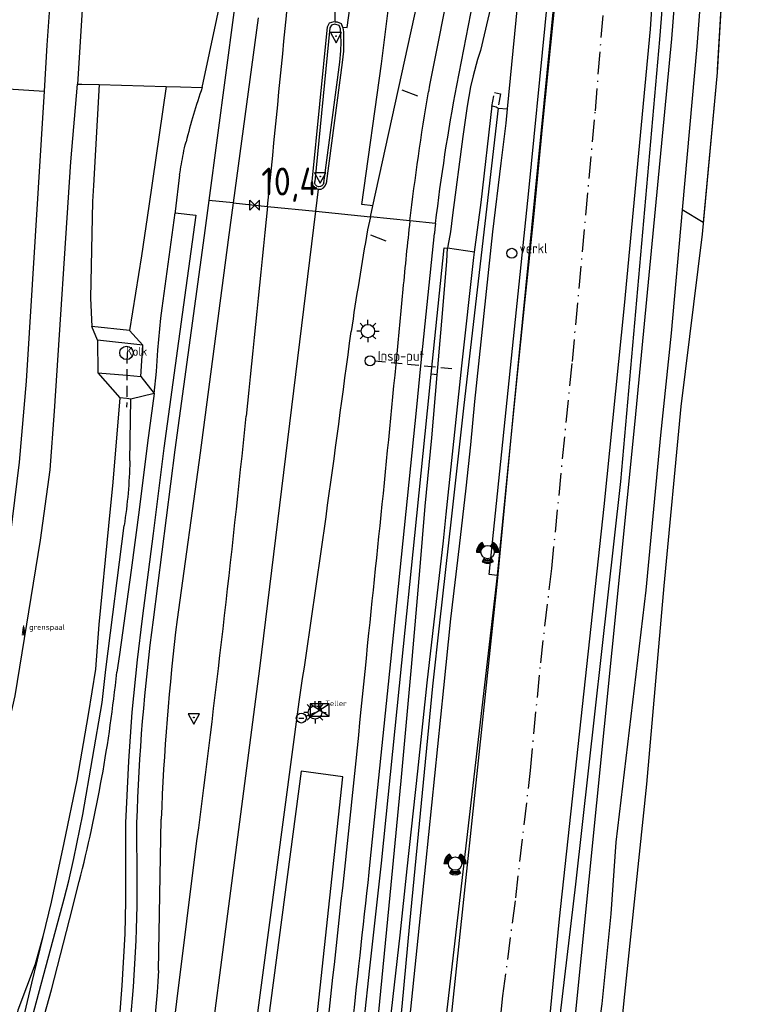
# Model space of a CAD drawing. Extents: x 165936 to 168490, y 440742 to 446306.
# Tile 23 of 78: x 168209 to 168275, y 441853 to 441942. Entities that reach past the tile are written whole.
import ezdxf

# ---------------------------------------------------------------- set-up
doc = ezdxf.new("R2010")
doc.units = 0
doc.header["$LTSCALE"] = 4
for name, pattern in [('SCHRIKH', [100, 100, 0]), ('SPOOR', [0.8, 0.5, -0.15, 0, -0.15]), ('STIPPELFIJN', [0.375, 0.25, -0.125])]:
    doc.linetypes.add(name, pattern=pattern)
doc.layers.get('0').update_dxf_attribs({"linetype": 'CONTINUOUS'})
for name, color, linetype in [('G_BTD', 3, 'CONTINUOUS'), ('G_OTD', 32, 'CONTINUOUS'), ('G_OWG', 6, 'CONTINUOUS'), ('G_OWT', 6, 'CONTINUOUS'), ('G_WGD', 7, 'CONTINUOUS'), ('G_WGI', 1, 'CONTINUOUS'), ('G_WTD', 5, 'CONTINUOUS'), ('LKWDUP', 5, 'CONTINUOUS'), ('LSHD', 3, 'CONTINUOUS'), ('LSHDUP', 1, 'CONTINUOUS'), ('LSPR', 7, 'CONTINUOUS'), ('PPALHM', 10, 'CONTINUOUS')]:
    doc.layers.add(name, color=color, linetype=linetype)
for name, color, linetype, true_color in [('PBRD', 7, 'CONTINUOUS', 0xbd2877), ('PKST', 7, 'CONTINUOUS', 0xbd2877), ('PPAL', 7, 'CONTINUOUS', 0xbd2877), ('PPUT', 7, 'CONTINUOUS', 0xbd2877)]:
    doc.layers.add(name, color=color, linetype=linetype, true_color=true_color)
doc.styles.add('ISO', font='ISO')
doc.styles.get("Standard").update_dxf_attribs({"font": 'ISO'})

# ---------------------------------------------------------------- blocks, each defined once
blk = doc.blocks.new('verkeersbord')
at = {"color": 0}
for p, q in [((0.502, 0.322), (-0.504, 0.322)), ((-0.504, 0.322), (-0.001, -0.6)), ((-0.001, -0.6), (0.502, 0.322))]:
    blk.add_line(p, q, dxfattribs=at)
blk = doc.blocks.new('verkeersbord-pl')
at = {"linetype": 'Continuous'}
blk.add_circle((0, 0), 0.03, dxfattribs=at)
blk = doc.blocks.new('kilometerpaal')
at = {"color": 0}
for p, q in [((-0.442, 0.442), (0.442, -0.442)), ((-0.442, -0.442), (-0.442, 0.442)), ((0.442, 0.442), (-0.442, -0.442)), ((0.442, -0.442), (0.442, 0.442))]:
    blk.add_line(p, q, dxfattribs=at)
at = {"color": 0, "style": 'ISO'}
blk.add_attdef('KILOMETERPAAL', (0.591, 0.868), '', height=2.5, dxfattribs=at)
blk = doc.blocks.new('grensmarkering')
at = {"linetype": 'ByBlock', "lineweight": -2}
h = blk.add_hatch(color=0, dxfattribs=at)
h.dxf.hatch_style = 1
h.paths.add_polyline_path([(0.089, 0.55, 0.219912), (0.05, 0.614, -0.457379), (0.044, 0.659, 2.245674), (-0.044, 0.659, -0.457379), (-0.05, 0.614, 0.219912), (-0.089, 0.55), (-0.149, 0.045), (-0.178, 0.045), (-0.178, 0.015, 0.018367), (-0.1, 0.005, -0.954633), (0.1, 0.005, 0.018367), (0.178, 0.015), (0.178, 0.045), (0.149, 0.045)])
at = {"linetype": 'ByBlock', "lineweight": -2, "true_color": 0x681648}
h = blk.add_hatch(color=219, dxfattribs=at)
h.dxf.hatch_style = 1
h.paths.add_polyline_path([(0.1, 0, 1), (-0.1, 0, 1)])
at = {"linetype": 'ByBlock', "lineweight": -2}
h = blk.add_hatch(color=0, dxfattribs=at)
h.dxf.hatch_style = 1
h.paths.add_polyline_path([(0.178, -0.045, -0.022381), (0.083, -0.056, -0.528879), (-0.083, -0.056, -0.022381), (-0.178, -0.045), (-0.178, -0.134, 0.083333), (0.178, -0.134)])
at = {"color": 0, "linetype": 'ByBlock', "lineweight": -2}
blk.add_attdef('GRENSMARKERING', (0.5, 0.35), '', height=0.5, dxfattribs=at)
blk = doc.blocks.new('kolk')
at = {"color": 0}
blk.add_circle((0, 0), 0.6, dxfattribs=at)
at = {"color": 0, "linetype": 'Continuous', "style": 'ISO'}
blk.add_attdef('KOLK', (-0.043, -0.262), '', height=0.8, dxfattribs=at)
blk = doc.blocks.new('lichtmast')
at = {"color": 0}
for p, q in [((0, 0.6), (0, 1)), ((-0.6, 0), (-1, 0)), ((-0.707, 0.707), (-0.424, 0.424)), ((0.424, 0.424), (0.707, 0.707)), ((0.6, 0), (1, 0)), ((-0.424, -0.424), (-0.707, -0.707)), ((0, -0.6), (0, -1)), ((0.424, -0.424), (0.707, -0.707))]:
    blk.add_line(p, q, dxfattribs=at)
blk.add_circle((0, 0), 0.6, dxfattribs=at)
blk = doc.blocks.new('aanduidingsbord')
at = {"color": 0}
for p, q in [((-0.811, -0.333), (0, 0)), ((-1.446, -0.504), (-1.008, -0.504))]:
    blk.add_line(p, q, dxfattribs=at)
blk.add_circle((-1.227, -0.504), 0.45, dxfattribs=at)
blk = doc.blocks.new('schk.dwg')
for p, q in [((0.861, 0.557), (-0.861, 0.557)), ((-0.861, 0.557), (-0.861, -0.557)), ((0.861, -0.557), (0.861, 0.557)), ((-0.861, -0.557), (0.861, -0.557))]:
    blk.add_line(p, q)
at = {"linetype": 'Continuous'}
for p, q in [((-0.861, 0.557), (0.861, -0.557)), ((-0.861, -0.557), (0.861, 0.557))]:
    blk.add_line(p, q, dxfattribs=at)
blk = doc.blocks.new('telpaal')
at = {"linetype": 'ByBlock', "lineweight": -2}
h = blk.add_hatch(color=0, dxfattribs=at)
h.dxf.hatch_style = 1
h.paths.add_polyline_path([(0.15, 0.8), (-0.15, 0.8), (-0.15, -0.1), (0, -0.1, -0.414214), (-0.1, 0, -1), (0.1, 0, -0.414214), (0, -0.1), (0.15, -0.1)])
h.paths.add_polyline_path([(0, 0.4), (0, 0.6), (-0.05, 0.6), (-0.05, 0.65, 0.414214), (0, 0.7), (0.05, 0.7), (0.05, 0.4)], flags=16)
at = {"linetype": 'ByBlock', "lineweight": -2, "true_color": 0x681648}
h = blk.add_hatch(color=219, dxfattribs=at)
h.dxf.hatch_style = 1
h.paths.add_polyline_path([(0.1, 0, 1), (-0.1, 0, 1)])
at = {"color": 0, "linetype": 'ByBlock', "lineweight": -2}
blk.add_attdef('TELPAAL', (0.5, 0.35), '', height=0.5, dxfattribs=at)
blk = doc.blocks.new('klok')
at = {"color": 0}
blk.add_circle((0, 0), 0.45, dxfattribs=at)
at = {"style": 'ISO'}
blk.add_attdef('KLOK', (0.7, 0), '', height=0.9, dxfattribs=at)
blk = doc.blocks.new('verkeerslicht')
at = {"color": 0, "linetype": 'Continuous'}
for p, q in [((-0.996, 0), (-0.6, 0)), ((-0.3, 0.519), (-0.498, 0.863)), ((0.3, 0.519), (0.498, 0.863)), ((0.6, 0), (0.996, 0)), ((-0.3, -0.519), (-0.498, -0.863)), ((0.3, -0.519), (0.498, -0.863))]:
    blk.add_line(p, q, dxfattribs=at)
at = {"color": 0}
blk.add_circle((0, 0), 0.6, dxfattribs=at)
at = {"color": 0, "linetype": 'Continuous'}
for radius, start, end in [(0.996, 119.99849, 179.99351), (0.897, 119.99889, 179.99279), (0.797, 119.99938, 179.99189), (0.697, 120.00002, 179.99073), (0.697, 0.00927, 59.99998), (0.797, 0.00811, 60.00062), (0.897, 0.00721, 60.00111), (0.996, 0.00649, 60.00151), (0.996, 240.00151, 299.99849), (0.897, 240.00111, 299.99889), (0.797, 240.00062, 299.99938), (0.697, 239.99998, 300.00002)]:
    blk.add_arc((0, 0), radius, start, end, dxfattribs=at)
blk = doc.blocks.new('verklikker')
at = {"color": 0}
blk.add_circle((0, 0), 0.45, dxfattribs=at)
at = {"color": 0, "style": 'ISO'}
blk.add_attdef('VERKLIKKER', (0.7, 0), '', height=0.9, dxfattribs=at)

msp = doc.modelspace()

# ---------------------------------------------------------------- linework, layer by layer
at = {"layer": 'G_BTD', "linetype": 'Continuous', "transparency": 33554687}
for points in [[(168272.875, 441999.512), (168274.489, 441999.415), (168274.817, 441994.182), (168272.545, 441958.592), (168271.312, 441937.307), (168271.297, 441937.056), (168270.044, 441923.586), (168268.165, 441924.72)], [(168247.049, 441766.319), (168249.255, 441784.468), (168250.746, 441795.64), (168251.297, 441800.341), (168253.92, 441817.267), (168256.423, 441835.418), (168258.425, 441850.945), (168263.938, 441905.773), (168267.233, 441940.09), (168268.269, 441953.488), (168269.279, 441964.098), (168269.951, 441966.444), (168270.848, 441973.274), (168272.192, 441982.331)], [(168221.244, 441625.934), (168222.933, 441633.317), (168226.603, 441653.15), (168228.461, 441664.04), (168230.451, 441674.212), (168231.972, 441683.793), (168241.345, 441740.443), (168249.505, 441793.131), (168254.06, 441826.989), (168256.206, 441844.02), (168258.618, 441864.184), (168262.663, 441900.346), (168266.16, 441940.024), (168268.117, 441965.02), (168268.198, 441965.309), (168269.233, 441966.838)], [(168270.518, 441953.036), (168269.478, 441939.41)], [(168269.478, 441939.41), (168268.165, 441924.72)], [(168268.165, 441924.72), (168267.175, 441913.652), (168266.217, 441904.5), (168264.906, 441890.576), (168262.195, 441867.97), (168261.744, 441861.533), (168260.93, 441853.438), (168260.32, 441848.857), (168260.119, 441845.404), (168259.279, 441835.95), (168254.805, 441796.589), (168254.495, 441790.615), (168253.701, 441785.27), (168253.061, 441779.584), (168252.938, 441773.419), (168253.071, 441768.674), (168252.892, 441766.331), (168252.901, 441765.508)]]:
    msp.add_lwpolyline(points, dxfattribs=at)
at = {"layer": 'G_OTD', "linetype": 'Continuous', "transparency": 33554687}
msp.add_lwpolyline([(168214.505, 441946.553), (168213.869, 441936.029)], dxfattribs=at)
at = {"layer": 'G_OWG', "linetype": 'Continuous', "transparency": 33554687}
for points in [[(168251.549, 441891.914), (168250.836, 441891.986), (168252.92, 441912.287), (168254.382, 441926.442), (168255.854, 441941.275), (168257.145, 441954.366), (168258.153, 441964.545), (168258.781, 441971.594), (168259.074, 441973.834), (168258.667, 441977.212), (168258.563, 441977.298), (168258.164, 441973.857), (168257.786, 441972.165), (168256.638, 441963.943), (168256.133, 441961.158), (168255.727, 441958.789), (168253.885, 441948.533), (168252.443, 441933.787)], [(168225.061, 441935.709), (168227.024, 441944.997), (168227.809, 441950.126), (168228.66, 441960.521), (168228.982, 441965.829), (168229.258, 441972.873)], [(168251.046, 441943.255), (168250.045, 441939.043), (168249.774, 441938.244), (168249.4, 441936.778), (168249.155, 441935.775), (168248.85, 441934.048), (168248.453, 441931.326), (168247.542, 441924.259), (168247.341, 441922.772), (168247.111, 441921.465), (168247.1, 441921.284)], [(168215.815, 441935.973), (168221.835, 441935.801)], [(168221.835, 441935.801), (168220.278, 441925.068), (168219.598, 441920.591), (168218.53, 441913.895)], [(168221.835, 441935.801), (168223.121, 441935.764), (168225.061, 441935.709)], [(168223.028, 441927.889), (168222.638, 441924.587), (168222.621, 441924.461)], [(168227.825, 441925.355), (168230.93, 441925.039)], [(168222.621, 441924.461), (168224.472, 441924.243), (168222.936, 441912.939), (168221.617, 441903.322), (168220.641, 441895.688), (168219.665, 441888.053), (168219.215, 441884.317), (168218.75, 441879.631), (168218.429, 441875.222), (168218.171, 441869.703), (168218.173, 441862.661), (168218.107, 441859.731), (168217.852, 441855.085), (168217.588, 441851.964), (168217.11, 441847.87), (168216.706, 441844.42)], [(168220.731, 441908.247), (168220.963, 441910.208), (168221.065, 441912.135), (168221.356, 441915.021), (168221.458, 441915.89), (168222.621, 441924.461)], [(168243.714, 441923.736), (168240.159, 441924.098)], [(168245.628, 441909.975), (168246.785, 441921.331), (168247.1, 441921.284)], [(168218.53, 441913.895), (168215.148, 441914.245)], [(168219.735, 441912.594), (168218.53, 441913.895)], [(168219.735, 441912.594), (168215.658, 441913.026)], [(168219.552, 441909.771), (168219.735, 441912.594)], [(168239.089, 441847.19), (168240.114, 441856.637), (168241.146, 441866.084), (168242.988, 441884.069), (168244.152, 441895.496), (168245.472, 441908.449), (168245.628, 441909.975)], [(168246.149, 441909.922), (168245.628, 441909.975)], [(168231.022, 441810.578), (168231.309, 441813.438), (168234.869, 441847.634), (168237.691, 441873.83), (168233.949, 441874.327), (168230.468, 441848.096), (168226.732, 441819.306), (168225.679, 441811.117)]]:
    msp.add_lwpolyline(points, dxfattribs=at)
for points in [[(168225.061, 441935.709, 0.023284), (168223.604, 441930.842)], [(168223.365, 441929.778, -0.014224), (168223.604, 441930.842)], [(168223.028, 441927.889, -0.00797), (168223.365, 441929.778)]]:
    msp.add_lwpolyline(points, format="xyb", dxfattribs=at)
at = {"layer": 'G_OWT', "linetype": 'Continuous', "transparency": 33554687}
for points in [[(168199.98, 441848.037), (168199.91, 441848.473), (168200.458, 441851.417), (168204.352, 441865.36), (168205.971, 441871.16), (168208.268, 441881.103), (168210.541, 441895.076), (168211.404, 441901.398), (168211.797, 441906.655), (168213.273, 441929.031), (168213.869, 441936.029)], [(168213.869, 441936.029), (168214.256, 441936.018), (168215.815, 441935.973)], [(168215.815, 441935.973), (168215.287, 441926.917), (168215.191, 441925.468), (168215.022, 441916.803), (168215.148, 441914.245)], [(168252.443, 441933.787), (168252.318, 441932.505), (168251.867, 441928.908), (168251.139, 441922.75), (168249.517, 441907.535), (168249.155, 441903.625), (168248.722, 441899.748), (168248.131, 441894.531), (168247.359, 441888.001), (168246.727, 441881.807), (168245.112, 441866.011), (168243.376, 441849.198), (168243.133, 441846.765)], [(168251.623, 441933.871), (168252.443, 441933.787)], [(168246.149, 441909.922), (168246.21, 441910.588), (168246.649, 441915.427), (168247.027, 441920.115), (168247.1, 441921.284)], [(168249.521, 441920.922), (168247.1, 441921.284)], [(168215.658, 441913.026), (168215.148, 441914.245)], [(168215.658, 441913.026), (168215.69, 441910.102)], [(168215.69, 441910.102), (168218.294, 441909.879), (168219.552, 441909.771)], [(168215.69, 441910.102), (168217.664, 441907.854)], [(168219.552, 441909.771), (168220.731, 441908.247)], [(168240.333, 441847.059), (168240.806, 441851.516), (168241.934, 441863.19), (168242.923, 441873.471), (168243.853, 441883.683), (168244.598, 441892.331), (168245.081, 441898.115), (168245.682, 441904.262), (168246.149, 441909.922)], [(168220.731, 441908.247), (168220.131, 441903.811), (168219.396, 441897.806), (168218.679, 441892.377), (168217.632, 441884.797), (168217.394, 441883.214)], [(168220.731, 441908.247), (168218.657, 441907.737)], [(168210.272, 441850.22), (168211.532, 441854.703), (168213.13, 441860.984), (168214.016, 441864.429)], [(168210.738, 441859.48), (168210.054, 441857.002), (168208.494, 441852.877), (168207.995, 441850.577)]]:
    msp.add_lwpolyline(points, dxfattribs=at)
msp.add_lwpolyline([(168214.016, 441864.429, 0.036206), (168217.394, 441883.214)], format="xyb", dxfattribs=at)
at = {"layer": 'G_WGD', "linetype": 'Continuous', "transparency": 33554687}
for points in [[(168260.202, 441993.415), (168259.169, 441971.754), (168258.727, 441964.795), (168258.524, 441961.674), (168258.276, 441960.291), (168257.01, 441946.369), (168255.62, 441932.458), (168254.823, 441924.068), (168254.013, 441916.382), (168253.263, 441909.093), (168252.278, 441899.163), (168251.549, 441891.914)], [(168237.005, 441941.619), (168236.969, 441944.766), (168236.999, 441949.33), (168238.635, 441968.265), (168240.268, 441990.927)], [(168237.667, 441941.132), (168238.078, 441941.098), (168239.439, 441951.059), (168240.177, 441957.906), (168242.728, 441980.731), (168243.635, 441990.675)], [(168240.375, 441925.081), (168239.391, 441925.212), (168241.159, 441937.853), (168244.164, 441961.806), (168245.402, 441972.918), (168246.476, 441984.197), (168247.014, 441990.422)], [(168234.914, 441705.987), (168235.175, 441707.502), (168238.517, 441727.635), (168246.949, 441780.446), (168248.747, 441792.47), (168253.996, 441832.547), (168255.683, 441846.038), (168257.136, 441861.073), (168261.162, 441898.084), (168262.98, 441916.146), (168265.306, 441940.941), (168266.931, 441965.531), (168267.08, 441965.932), (168269.233, 441966.838)], [(168229.289, 441954.026), (168228.648, 441948.095), (168225.664, 441925.575)], [(168247.913, 441935.889), (168249.385, 441943.426), (168251.363, 441952.688)], [(168240.375, 441925.081), (168246.13, 441951.278)], [(168211.492, 441944.993), (168211.116, 441939.502), (168210.861, 441935.388)], [(168230.068, 441941.976), (168227.825, 441925.355)], [(168234.931, 441927.29), (168236.316, 441941.171), (168236.502, 441941.507), (168236.898, 441941.631), (168237.005, 441941.619)], [(168237.667, 441941.132), (168237.693, 441941.066), (168237.736, 441940.703), (168237.758, 441939.775), (168237.745, 441938.984), (168237.632, 441937.962), (168236.197, 441927.108)], [(168237.005, 441941.619), (168237.186, 441941.598), (168237.542, 441941.448), (168237.667, 441941.132)], [(168210.861, 441935.388), (168209.25, 441909.353), (168208.611, 441902.077), (168207.561, 441893.548), (168206.243, 441884.742), (168204.878, 441877.692), (168203.179, 441870.255), (168200.844, 441861.428), (168199.883, 441858.293), (168197.024, 441848.256)], [(168207.62, 441935.589), (168210.861, 441935.388)], [(168235.255, 441924.598), (168235.497, 441926.576)], [(168225.664, 441925.575), (168225.246, 441922.423), (168222.608, 441903.191), (168220.657, 441887.923)], [(168227.825, 441925.355), (168227.378, 441922.046), (168224.884, 441902.925), (168222.807, 441887.943)], [(168227.825, 441925.355), (168225.664, 441925.575)], [(168220.867, 441811.602), (168222.71, 441825.969), (168230.235, 441883.544), (168235.255, 441924.598)], [(168230.93, 441925.039), (168235.255, 441924.598)], [(168235.255, 441924.598), (168240.159, 441924.098)], [(168240.159, 441924.098), (168240.375, 441925.081)], [(168240.159, 441924.098), (168239.907, 441922.949)], [(168246.014, 441923.501), (168243.714, 441923.736)], [(168246.014, 441923.501), (168245.962, 441923.06), (168245.911, 441922.618)], [(168240.152, 441866.189), (168241.993, 441884.171), (168244.322, 441907.024), (168244.7, 441910.738), (168245.911, 441922.618)], [(168251.549, 441891.914), (168246.291, 441846.433)], [(168224.683, 441811.217), (168228.45, 441840.495), (168233.769, 441880.568)], [(168219.171, 441869.69), (168219.193, 441864.312)], [(168221.145, 441856.444), (168221.378, 441870.024)], [(168217.49, 441811.942), (168221.877, 441846.44), (168224.587, 441868.067)]]:
    msp.add_lwpolyline(points, dxfattribs=at)
for points in [[(168230.93, 441925.039, 0.00189), (168234.453, 441961.574)], [(168249.351, 441954.489, 0.009227), (168245.37, 441935.323)], [(168246.014, 441923.501, -0.017028), (168247.913, 441935.889)], [(168243.714, 441923.736, -0.012771), (168245.37, 441935.323)], [(168234.931, 441927.29, 0.412319), (168235.497, 441926.576)], [(168235.497, 441926.576, 0.397639), (168236.197, 441927.108)], [(168230.93, 441925.039, -0.000956), (168229.004, 441906.197)], [(168243.714, 441923.736, 0.006685), (168243.081, 441917.606)], [(168239.907, 441922.949, 0.005481), (168238.425, 441913.8)], [(168243.081, 441917.606, -0.002982), (168239.997, 441886.73)], [(168233.769, 441880.568, 0.004813), (168238.425, 441913.8)], [(168224.587, 441868.067, 0.007), (168229.004, 441906.197)], [(168220.657, 441887.923, 0.025889), (168219.171, 441869.69)], [(168222.807, 441887.943, 0.020924), (168221.378, 441870.024)], [(168239.997, 441886.73, -0.003493), (168236.135, 441850.101)], [(168236.907, 441836.276, -0.000565), (168240.152, 441866.189)], [(168219.193, 441864.312, -0.033626), (168218.102, 441847.747)], [(168221.145, 441856.444, -0.022323), (168219.377, 441840.857)]]:
    msp.add_lwpolyline(points, format="xyb", dxfattribs=at)
at = {"layer": 'G_WGI', "linetype": 'Continuous', "transparency": 33554687}
msp.add_lwpolyline([(168235.97, 441927.145), (168237.404, 441937.992), (168237.516, 441939.009), (168237.528, 441939.774), (168237.479, 441940.981), (168237.364, 441941.274), (168236.959, 441941.407), (168236.659, 441941.315), (168236.517, 441941.06), (168235.159, 441927.262)], dxfattribs=at)
msp.add_lwpolyline([(168235.97, 441927.145, -0.980325), (168235.159, 441927.262)], format="xyb", dxfattribs=at)
at = {"layer": 'G_WTD', "linetype": 'Continuous', "transparency": 33554687}
for points in [[(168249.521, 441920.922), (168250.117, 441925.389), (168251.092, 441934.06), (168251.458, 441933.966), (168251.623, 441933.871)], [(168251.623, 441933.871), (168248.546, 441907.196), (168247.411, 441896.958), (168246.363, 441887.666), (168245.74, 441881.974), (168244.53, 441869.605), (168243.674, 441860.668), (168242.993, 441853.196), (168242.41, 441847.625), (168242.333, 441846.849)], [(168241.411, 441846.946), (168241.939, 441851.734), (168242.82, 441859.611), (168243.474, 441865.576), (168244.433, 441874.324), (168245.273, 441882.281), (168245.985, 441888.516), (168246.729, 441895.024), (168246.961, 441897.414), (168248.358, 441910.718), (168249.459, 441920.457), (168249.521, 441920.922)], [(168217.664, 441907.854), (168217.02, 441900.277), (168216.634, 441896.37), (168215.763, 441887.51), (168215.464, 441883.492), (168214.831, 441879.413), (168213.807, 441873.517), (168212.638, 441867.89), (168211.483, 441862.589), (168210.738, 441859.48)], [(168218.657, 441907.737), (168218.278, 441907.782), (168217.664, 441907.854)], [(168218.555, 441902.185), (168218.657, 441907.737)], [(168210.738, 441859.48), (168209.739, 441855.293), (168208.823, 441851.505), (168209.036, 441851.498), (168209.486, 441851.483), (168209.597, 441851.533), (168212.65, 441862.879), (168213.067, 441864.491), (168213.531, 441866.501), (168214.351, 441870.457), (168216.067, 441880.501), (168216.416, 441883.455), (168218.048, 441896.404)]]:
    msp.add_lwpolyline(points, dxfattribs=at)
msp.add_lwpolyline([(168218.555, 441902.185, -0.033043), (168218.048, 441896.404)], format="xyb", dxfattribs=at)
at = {"layer": 'LKWDUP', "linetype": 'STIPPELFIJN', "lineweight": -3, "transparency": 33554687}
for points in [[(168251.075, 441933.995), (168251.305, 441935.272), (168251.853, 441935.148), (168251.623, 441933.871)], [(168218.309, 441911.932), (168218.272, 441907.014)], [(168247.488, 441910.461), (168240.125, 441911.193)]]:
    msp.add_lwpolyline(points, dxfattribs=at)
at = {"layer": 'LSHD', "linetype": 'Continuous', "lineweight": -3, "transparency": 33554687}
for points in [[(168269.416, 441999.72), (168274.489, 441999.415), (168274.817, 441994.182), (168272.545, 441958.592), (168271.297, 441937.056), (168269.949, 441922.56), (168268.035, 441907.063), (168266.518, 441890.976), (168264.955, 441873.156), (168262.935, 441853.747), (168256.788, 441790.384), (168255.551, 441779.617)], [(168233.686, 441750.381), (168234.694, 441755.622), (168239.458, 441788.864), (168241.434, 441803.692), (168242.982, 441816.376), (168246.53, 441843.564), (168251.586, 441891.385), (168253.004, 441906.478), (168258.211, 441959.163), (168259.122, 441971.469), (168260.254, 441993.774), (168261.188, 441996.316)]]:
    msp.add_lwpolyline(points, dxfattribs=at)
at = {"layer": 'LSHDUP', "linetype": 'SCHRIKH', "lineweight": -3, "transparency": 33554687}
for points in [[(168242.999, 441935.503), (168244.395, 441934.967)], [(168240.167, 441922.483), (168241.557, 441921.936)]]:
    msp.add_lwpolyline(points, dxfattribs=at)
at = {"layer": 'LSPR', "linetype": 'SPOOR', "transparency": 33554687}
msp.add_lwpolyline([(168236.627, 441741.318), (168241.632, 441774.403), (168244.453, 441794.323), (168245.578, 441801.745), (168249.963, 441835.721), (168250.85, 441842.861), (168252.062, 441854.16), (168253.218, 441862.956), (168254.527, 441874.388), (168255.454, 441884.074), (168256.447, 441892.518), (168258.296, 441911.108), (168260.361, 441933.623), (168261.473, 441947.319), (168263.658, 441980.392), (168264.118, 441989.76), (168264.795, 442007.784), (168265.117, 442018.83)], dxfattribs=at)

# ---------------------------------------------------------------- block references
at = {"layer": 'PBRD', "transparency": 33554687}
for name, p in [('verkeersbord', (168237.075, 441940.326)), ('verkeersbord', (168235.658, 441927.727)), ('verkeersbord', (168224.3, 441879.149)), ('aanduidingsbord', (168235.187, 441879.611))]:
    msp.add_blockref(name, p, dxfattribs=at)
msp.add_blockref('verklikker', (168252.853, 441920.829), dxfattribs=at).add_auto_attribs({'VERKLIKKER': 'verkl '})
at = {"layer": 'PKST', "transparency": 33554687}
msp.add_blockref('schk.dwg', (168235.608, 441879.822), dxfattribs=at)
at = {"layer": 'PPAL', "transparency": 33554687}
for name, p in [('verkeersbord-pl', (168237.075, 441940.326)), ('verkeersbord-pl', (168235.658, 441927.727)), ('lichtmast', (168239.935, 441913.846)), ('verkeerslicht', (168250.689, 441894.007)), ('lichtmast', (168235.187, 441879.611)), ('verkeersbord-pl', (168224.3, 441879.149)), ('verkeerslicht', (168247.764, 441866.035))]:
    msp.add_blockref(name, p, dxfattribs=at)
for name, p, values in [('grensmarkering', (168209.019, 441886.672), {'GRENSMARKERING': 'grenspaal'}), ('telpaal', (168235.608, 441879.822), {'TELPAAL': 'Teller'})]:
    msp.add_blockref(name, p, dxfattribs=at).add_auto_attribs(values)
at = {"layer": 'PPALHM', "transparency": 33554687}
msp.add_blockref('kilometerpaal', (168229.767, 441925.157), dxfattribs=at).add_auto_attribs({'KILOMETERPAAL': '10,4'})
at = {"layer": 'PPUT', "transparency": 33554687}
for name, p, values in [('kolk', (168218.255, 441911.887), {'KOLK': 'Kolk'}), ('klok', (168240.13, 441911.177), {'KLOK': 'Insp-put'})]:
    msp.add_blockref(name, p, dxfattribs=at).add_auto_attribs(values)

doc.saveas('drawing.dxf')
